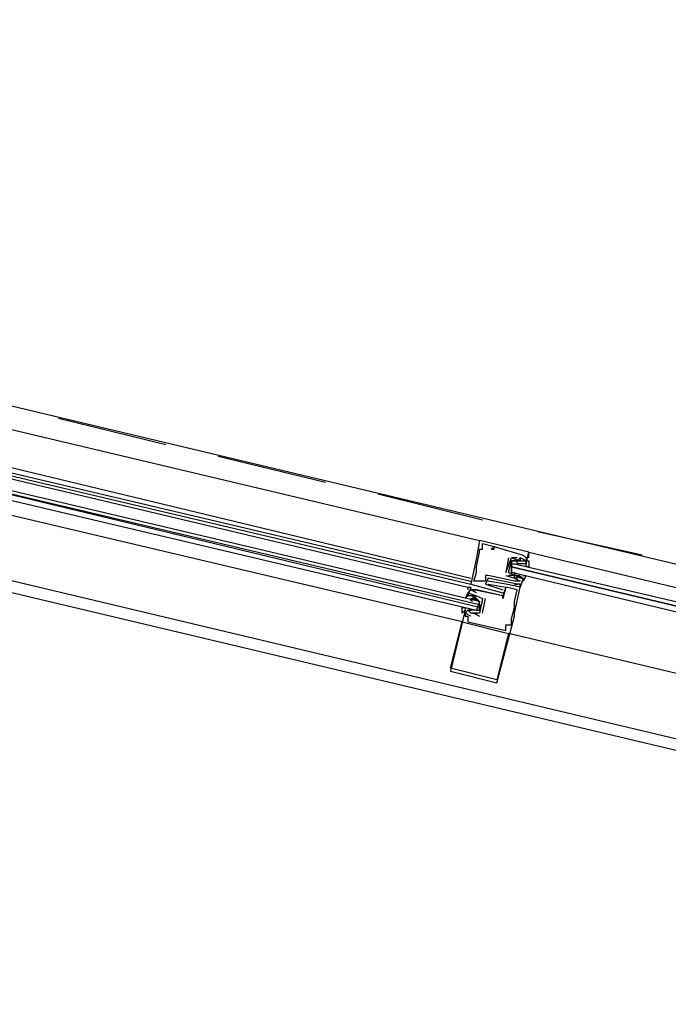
# Model space of a CAD drawing. Header units: feet. Extents: x -79 to 198, y -22 to 181.
# Tile 85 of 256: x 106.69 to 109.67, y 28 to 32.52. Entities that reach past the tile are written whole.
import ezdxf

# ---------------------------------------------------------------- set-up
doc = ezdxf.new("R2010")
doc.units = ezdxf.units.FT
doc.layers.add('A-LINEA', color=7, linetype='CONTINUOUS')

msp = doc.modelspace()

# ---------------------------------------------------------------- linework, layer by layer
at = {"layer": 'A-LINEA'}
for p, q in [((112.7733, 29.2844), (105.0933, 31.1111)), ((105.48, 30.9111), (108.8, 30.1244)), ((105.44, 30.7511), (108.76, 29.9511)), ((105.4267, 30.7244), (108.76, 29.9378)), ((105.4267, 30.7111), (108.76, 29.9244)), ((105.4267, 30.6978), (108.7467, 29.9111)), ((107.36, 30.5644), (106.8667, 30.6844)), ((108.72, 29.7511), (105.3867, 30.5378)), ((108.0933, 30.3911), (107.6, 30.5111)), ((112.6, 28.5244), (104.92, 30.3511)), ((108.8133, 30.2178), (108.3333, 30.3378)), ((109.5467, 30.0578), (109.0667, 30.1644)), ((108.8, 30.1244), (108.8, 30.1244)), ((108.8133, 30.1111), (108.8133, 30.1111)), ((108.8, 30.0844), (108.8, 30.0844)), ((108.8, 30.0711), (108.8, 30.0711)), ((108.8133, 30.0978), (108.8133, 30.0978)), ((108.8133, 30.0844), (108.8133, 30.0844)), ((108.8533, 30.0844), (108.8533, 30.0844)), ((108.8667, 30.0978), (108.8667, 30.0978)), ((108.8667, 30.0978), (108.8667, 30.0978)), ((108.8667, 30.0844), (108.8667, 30.0844)), ((109.0133, 30.0178), (109.0267, 30.0711)), ((109.0267, 30.0711), (109.0267, 30.0711)), ((108.7867, 30.0444), (108.7867, 30.0444)), ((108.9333, 30.0444), (108.92, 29.9778)), ((108.92, 29.9778), (108.9467, 30.0444)), ((108.9333, 30.0444), (108.9333, 30.0444)), ((108.9467, 30.0444), (108.9467, 30.0444)), ((108.9467, 30.0444), (108.9467, 30.0444)), ((108.9467, 30.0311), (108.9467, 30.0311)), ((108.9711, 30.0186), (108.9915, 30.0192)), ((108.9733, 30.0444), (108.9733, 30.0444)), ((108.9733, 30.0311), (108.9733, 30.0311)), ((108.9769, 30.0179), (108.9887, 30.0189)), ((108.9867, 30.0444), (108.9867, 30.0444)), ((108.9867, 30.0444), (108.9867, 30.0444)), ((108.9867, 30.0311), (108.9867, 30.0311)), ((108.9867, 30.0311), (108.9867, 30.0311)), ((108.9902, 30.0179), (109.0021, 30.0189)), ((108.9982, 30.0185), (109.0165, 30.0188)), ((109, 30.0578), (109, 30.0578)), ((109, 30.0311), (109, 30.0311)), ((109.0133, 30.0444), (109.0133, 30.0444)), ((109.0133, 30.0311), (109.0133, 30.0311)), ((108.7867, 30.0044), (108.7867, 30.0044)), ((108.7867, 29.9911), (108.7867, 29.9911)), ((108.7867, 29.9778), (108.7867, 29.9778)), ((108.92, 29.9778), (108.92, 29.9778)), ((108.92, 29.9778), (108.92, 29.9778)), ((108.9333, 29.9778), (108.9333, 29.9778)), ((108.9333, 29.9778), (108.9333, 29.9778)), ((108.9467, 30.0044), (108.9467, 29.9911)), ((108.9467, 29.9778), (108.9467, 29.9778)), ((108.96, 29.9778), (108.96, 29.9778)), ((108.9733, 30.0178), (108.9733, 30.0178)), ((108.9867, 30.0178), (108.9867, 30.0178)), ((109, 30.0178), (108.9867, 30.0178)), ((109, 30.0178), (109, 30.0178)), ((109.0133, 30.0178), (109.0133, 30.0178)), ((108.7733, 29.9378), (108.7733, 29.9378)), ((108.8267, 29.9644), (108.8267, 29.9644)), ((108.8267, 29.9378), (108.8267, 29.9378)), ((108.84, 29.9644), (108.84, 29.9644)), ((108.84, 29.9511), (108.84, 29.9511)), ((108.84, 29.9378), (108.84, 29.9378)), ((108.92, 29.9644), (108.92, 29.9644)), ((108.9333, 29.9644), (108.9333, 29.9644)), ((108.96, 29.9644), (108.96, 29.9644)), ((108.96, 29.9511), (108.96, 29.9511)), ((108.96, 29.9511), (108.96, 29.9511)), ((108.96, 29.9378), (108.96, 29.9378)), ((108.9756, 29.956), (108.9654, 29.9622)), ((108.9838, 29.9531), (108.9658, 29.9627)), ((108.9733, 29.9644), (108.9733, 29.9644)), ((108.9733, 29.9644), (108.9867, 29.9644)), ((108.9733, 29.9644), (108.9733, 29.9644)), ((108.9733, 29.9511), (108.9733, 29.9511)), ((108.9889, 29.956), (108.9787, 29.9622)), ((108.9959, 29.9541), (108.9797, 29.9626)), ((108.9867, 29.9644), (108.9867, 29.9644)), ((108.9867, 29.9378), (108.9867, 29.9378)), ((109, 29.9511), (109, 29.9511)), ((108.7467, 29.9111), (108.76, 29.9111)), ((108.7467, 29.9111), (108.76, 29.9111)), ((108.7467, 29.9111), (108.76, 29.9111)), ((108.7467, 29.8844), (108.7467, 29.8844)), ((108.76, 29.9244), (108.76, 29.9244)), ((108.76, 29.9111), (108.76, 29.9111)), ((108.76, 29.8978), (108.76, 29.8978)), ((108.76, 29.8978), (108.76, 29.8978)), ((108.7733, 29.8978), (108.7733, 29.8978)), ((108.7733, 29.8978), (108.7733, 29.8978)), ((108.7867, 29.8978), (108.7867, 29.8978)), ((108.7867, 29.8978), (108.7867, 29.8978)), ((108.7867, 29.8844), (108.7867, 29.8844)), ((108.8267, 29.9244), (108.8267, 29.9244)), ((108.84, 29.9244), (108.84, 29.9244)), ((108.9067, 29.8978), (108.9067, 29.8978)), ((108.9067, 29.8844), (108.9067, 29.8844)), ((108.92, 29.9244), (108.92, 29.9244)), ((108.92, 29.9111), (108.92, 29.9111)), ((108.92, 29.9111), (108.92, 29.9111)), ((108.96, 29.9244), (108.96, 29.9244)), ((108.96, 29.9244), (108.96, 29.9244)), ((108.9733, 29.9244), (108.9733, 29.9244)), ((108.9733, 29.8978), (108.9733, 29.8978)), ((108.9867, 29.9244), (108.9867, 29.9244)), ((108.9867, 29.9111), (108.9867, 29.9111)), ((108.9867, 29.9111), (108.9867, 29.9111)), ((108.7467, 29.8711), (108.7467, 29.8711)), ((108.7467, 29.8578), (108.7467, 29.8578)), ((108.7578, 29.8529), (108.7679, 29.8467)), ((108.76, 29.8578), (108.76, 29.8578)), ((108.76, 29.8578), (108.7733, 29.8578)), ((108.7641, 29.8681), (108.7803, 29.8596)), ((108.7733, 29.8711), (108.7733, 29.8711)), ((108.7733, 29.8578), (108.7733, 29.8578)), ((108.7762, 29.8558), (108.7941, 29.8462)), ((108.7844, 29.8529), (108.7946, 29.8467)), ((108.7867, 29.8711), (108.7867, 29.8711)), ((108.7867, 29.8711), (108.7867, 29.8711)), ((108.7867, 29.8444), (108.7867, 29.8444)), ((108.8, 29.8044), (108.8133, 29.8444)), ((108.8133, 29.7911), (108.8267, 29.8578)), ((108.8133, 29.8578), (108.8133, 29.8578)), ((108.8133, 29.8578), (108.8133, 29.8578)), ((108.8267, 29.8578), (108.8267, 29.8578)), ((108.9067, 29.8711), (108.9067, 29.8711)), ((108.9067, 29.8711), (108.9067, 29.8711)), ((108.9067, 29.8578), (108.9067, 29.8578)), ((108.96, 29.8444), (108.96, 29.8444)), ((108.7333, 29.8044), (108.7333, 29.8044)), ((108.7618, 29.8037), (108.7435, 29.8034)), ((108.7565, 29.8043), (108.7446, 29.8033)), ((108.7467, 29.8044), (108.7467, 29.8044)), ((108.76, 29.8044), (108.7467, 29.8044)), ((108.76, 29.8044), (108.76, 29.8044)), ((108.7733, 29.8044), (108.7733, 29.8044)), ((108.7867, 29.8044), (108.7867, 29.8044)), ((108.8, 29.8311), (108.8, 29.8178)), ((108.96, 29.8311), (108.96, 29.8311)), ((108.96, 29.8178), (108.96, 29.8178)), ((108.72, 29.7511), (108.72, 29.7511)), ((108.7333, 29.7911), (108.7333, 29.7911)), ((108.7333, 29.7778), (108.7333, 29.7778)), ((108.7467, 29.7778), (108.7467, 29.7778)), ((108.7467, 29.7511), (108.7467, 29.7511)), ((108.76, 29.7911), (108.76, 29.7911)), ((108.76, 29.7911), (108.76, 29.7911)), ((108.76, 29.7778), (108.76, 29.7778)), ((108.789, 29.7902), (108.7685, 29.7897)), ((108.7831, 29.791), (108.7713, 29.7899)), ((108.7733, 29.7911), (108.8, 29.7778)), ((108.7733, 29.7911), (108.7733, 29.7911)), ((108.8, 29.7911), (108.8, 29.7911)), ((108.8, 29.7911), (108.8, 29.7911)), ((108.8, 29.7778), (108.8, 29.7778)), ((108.8133, 29.7911), (108.8133, 29.7911)), ((108.9467, 29.7644), (108.9467, 29.7644)), ((108.9467, 29.7511), (108.9467, 29.7511)), ((108.96, 29.7911), (108.96, 29.7911)), ((108.96, 29.7778), (108.96, 29.7778)), ((108.92, 29.7378), (108.92, 29.7378)), ((108.92, 29.7111), (108.92, 29.7111)), ((108.9333, 29.7378), (108.9333, 29.7378)), ((108.9467, 29.7378), (108.9467, 29.7378)), ((108.9333, 29.6978), (108.9333, 29.6978)), ((108.6667, 29.5378), (108.6667, 29.5378)), ((108.6667, 29.5244), (108.6667, 29.5244)), ((108.88, 29.4844), (108.88, 29.4844)), ((108.88, 29.4711), (108.88, 29.4711))]:
    msp.add_line(p, q, dxfattribs=at)
for points in [[(116.2133, 38.6711), (113.7333, 28.2044), (104.5733, 30.3778), (104.0133, 27.9911), (103.44, 25.5911)], [(105.4, 30.6044), (108.7867, 29.8044), (108.8, 29.8044), (108.8, 29.8178), (105.4133, 30.6311), (108.8, 29.8311), (108.8, 29.8444), (105.4133, 30.6444)], [(109.0267, 30.0711), (108.8, 30.1244), (108.7867, 30.0444), (108.76, 29.9244), (108.9067, 29.8844)], [(108.96, 29.9378), (108.84, 29.9644), (108.8267, 29.9644), (108.8267, 29.9378), (108.7733, 29.9378), (108.7867, 29.9778), (108.7867, 29.9911), (108.7867, 30.0044), (108.8, 30.0711), (108.8, 30.0844), (108.8133, 30.0844), (108.8133, 30.0978), (108.8133, 30.1111)], [(108.8133, 30.1111), (108.8667, 30.0978), (108.8533, 30.0844), (108.8667, 30.0844), (108.8667, 30.0978), (109, 30.0578), (109.0133, 30.0444), (109.0133, 30.0311), (108.9867, 30.0444), (108.9867, 30.0444)], [(109.0267, 30.0444), (109.0267, 30.0444), (109.0267, 30.0711), (110.9733, 29.6044)], [(109.0267, 30.0444), (109.0267, 30.0444), (109.0267, 30.0711)], [(109.0267, 30.0444), (109.0267, 30.0444), (109.0267, 30.0711)], [(108.9333, 29.9778), (108.9467, 30.0311), (108.9733, 30.0311), (108.9867, 30.0311), (109, 30.0311), (109.0133, 30.0311), (109.0133, 30.0178), (109.0133, 30.0311), (109.0267, 30.0311), (109.0267, 30.0044), (109.0133, 30.0044), (109.0133, 30.0178)], [(108.9733, 30.0444), (108.9467, 30.0444), (108.9467, 30.0444)], [(108.9467, 30.0444), (108.9867, 30.0311), (108.9733, 30.0311), (108.9867, 30.0444), (108.9867, 30.0311), (109, 30.0311)], [(108.9733, 30.0178), (108.9733, 30.0311), (108.9467, 30.0311), (108.9467, 29.9778), (108.96, 29.9778), (108.96, 29.9644)], [(109, 29.9644), (109.0133, 29.9644), (109, 29.9378), (109, 29.9511), (108.9867, 29.9511), (108.9733, 29.9644), (108.96, 29.9644), (108.9333, 29.9778)], [(110.9467, 29.4978), (108.9467, 29.9778), (108.9467, 29.9911), (108.9467, 30.0044), (110.96, 29.5244), (108.9467, 30.0044), (108.9467, 30.0178), (108.96, 30.0178), (110.96, 29.5511)], [(108.7333, 29.8044), (108.6667, 29.5244), (108.88, 29.4711), (108.96, 29.7778), (108.96, 29.7911), (108.9867, 29.9111), (108.92, 29.9244), (108.84, 29.9378)], [(109, 29.9511), (108.9867, 29.9111), (108.9867, 29.9244), (108.96, 29.9244), (108.9733, 29.9244), (108.84, 29.9511), (108.8267, 29.9244), (108.9067, 29.8978), (108.9067, 29.8978)], [(108.92, 29.9644), (108.96, 29.9511), (108.96, 29.9511), (108.9867, 29.9378), (108.96, 29.9378)], [(108.9733, 29.9644), (108.9733, 29.9511), (108.96, 29.9511), (108.96, 29.9644), (108.9333, 29.9644)], [(108.76, 29.7778), (108.7333, 29.7911), (108.7333, 29.7778), (108.7467, 29.7778), (108.7467, 29.7511), (108.92, 29.7111), (108.92, 29.7378), (108.9333, 29.7378), (108.9467, 29.7378), (108.9467, 29.7511), (108.9467, 29.7644), (108.96, 29.8178), (108.96, 29.8311), (108.96, 29.8444), (108.9733, 29.8978), (108.92, 29.9111), (108.9067, 29.8578), (108.9067, 29.8711), (108.7867, 29.8978), (108.7867, 29.8978)], [(108.8, 29.8444), (108.7867, 29.8578), (108.7733, 29.8711), (108.76, 29.8711), (108.7467, 29.8711), (108.7467, 29.8844), (108.7333, 29.8578), (108.7467, 29.8711)], [(108.84, 29.9244), (108.92, 29.9111), (108.9067, 29.8711), (108.7733, 29.8978), (108.7867, 29.8978), (108.7733, 29.8978), (108.76, 29.8978), (108.76, 29.9111), (108.7467, 29.8711)], [(108.7467, 29.9111), (108.7467, 29.8978), (108.7467, 29.8978)], [(108.7467, 29.9111), (108.7467, 29.8978), (108.7467, 29.8978)], [(108.7467, 29.9111), (108.7467, 29.8978), (108.7467, 29.8978)], [(108.7867, 29.8844), (108.76, 29.8978), (108.7467, 29.8844), (108.7867, 29.8711), (108.7867, 29.8711), (108.8133, 29.8578), (108.8133, 29.8578)], [(108.7733, 29.8711), (108.7867, 29.8711), (108.8133, 29.8578), (108.8, 29.7911), (108.76, 29.7911)], [(108.7733, 29.8578), (108.7867, 29.8578), (108.8, 29.8444), (108.7867, 29.8044), (108.7733, 29.8044), (108.76, 29.8044)], [(108.7867, 29.7911), (108.7733, 29.7911), (108.76, 29.7911), (108.7467, 29.8044), (108.7333, 29.7911), (108.7333, 29.8044), (108.72, 29.7911), (108.72, 29.8178), (108.7333, 29.8178), (108.7333, 29.8044)], [(108.76, 29.7911), (108.7467, 29.8044), (108.7467, 29.8044)], [(108.88, 29.4844), (108.6667, 29.5378), (108.72, 29.7511), (108.9333, 29.6978), (108.88, 29.4844)], [(112.6667, 28.8178), (110.8933, 29.2311), (108.9333, 29.6978)]]:
    msp.add_lwpolyline(points, dxfattribs=at)

doc.saveas('drawing.dxf')
